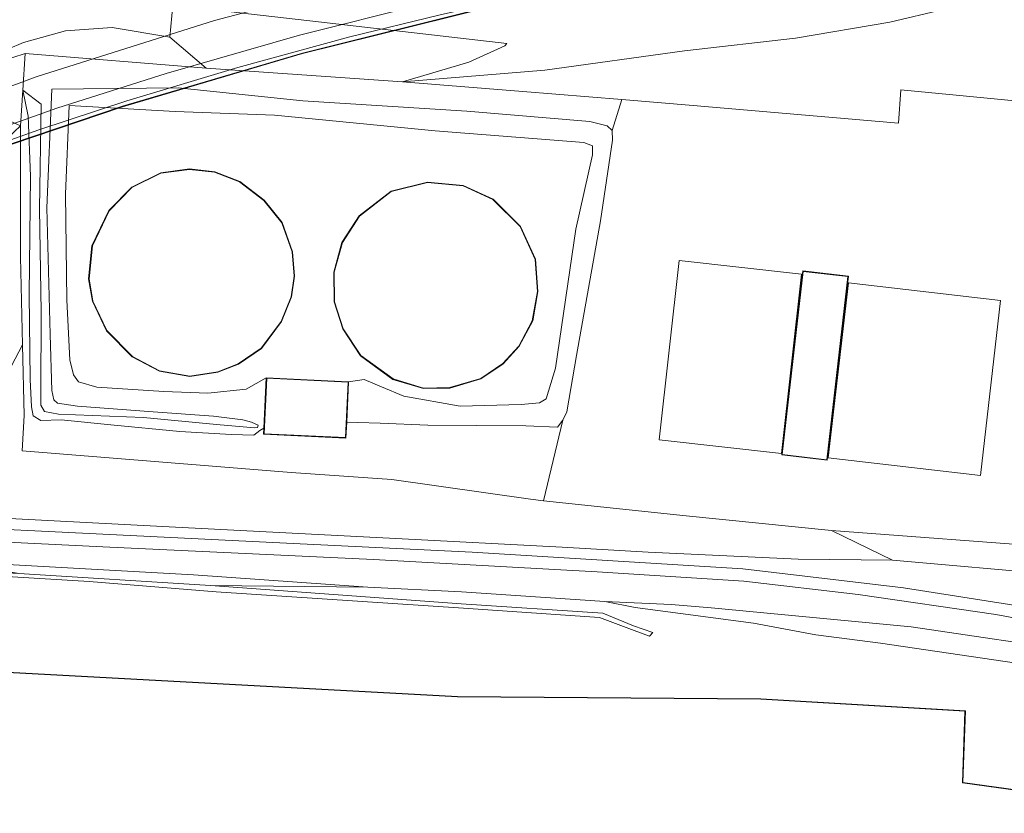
# Model space of a CAD drawing. Extents: x 176032 to 190000, y 318229 to 352878.
# Tile 4 of 184: x 176547 to 176664, y 318828 to 318922. Entities that reach past the tile are written whole.
import ezdxf

# ---------------------------------------------------------------- set-up
doc = ezdxf.new("R2010")
doc.units = 0
for name, color, linetype, lineweight in [('af-b2-rasterhekwerk', 253, 'hekwerk', 18), ('af-b5-muur', 6, 'muur', 18), ('af-bs-doorgang', 253, 'Continuous', 18), ('af-bs-haagraster', 253, 'haag', 18), ('af-bs-rasterhekwerk', 253, 'hekwerk', 18), ('bp-b5-bomenstruiken', 253, 'Continuous', 18), ('bp-b5-grasland', 253, 'Continuous', 18), ('gr-b2-geleiderail', 253, 'geleiderail', 18), ('gw-bs-kruinlijn', 253, 'Continuous', 18), ('gw-bs-teenlijn', 253, 'Continuous', 18), ('kd-bs-dakrand', 6, 'Continuous', 18), ('kd-bs-maaiveldlijn', 6, 'Continuous', 18), ('kw-b7-brug', 253, 'Continuous', 18), ('og-b2-terreinafscheiding', 7, 'Continuous', 18), ('og-b5-bebouwing', 6, 'Continuous', 18), ('og-b5-grond_ingericht', 253, 'Continuous', 18), ('og-b5-spoor', 253, 'Continuous', 18), ('og-bs-maaiveld', 253, 'Continuous', 18), ('og-bs-spoor', 253, 'Continuous', 18), ('og-bs-terreinafscheiding', 7, 'Continuous', 18), ('vh-b5-verh_soort', 253, 'Continuous', 18), ('vh-b7-verh_soort', 253, 'Continuous', 18)]:
    doc.layers.add(name, color=color, linetype=linetype, lineweight=lineweight)
doc.layers.add('viewports', color=7, linetype='Continuous')
doc.linetypes.add('geleiderail', pattern='A,2,-1,[175,RTW.shx,S=0.5,R=0,X=0,Y=0],-1', length=4)
doc.linetypes.add('haag', pattern='A,7,-1.5,[1,RTW.shx,S=0.75,R=45,X=0,Y=0],-1.5', length=10)
doc.linetypes.add('hekwerk', pattern='A,7,-1.5,[1,RTW.shx,S=0.75,R=0,X=0,Y=0],-1.5', length=10)
doc.linetypes.add('muur', pattern='A,8,-1,[6,RTW.shx,S=0.75,R=90,X=0,Y=0],-1', length=10)

# ---------------------------------------------------------------- blocks, each defined once
blk = doc.blocks.new('x-ref dtb totaal grijs')
at = {"layer": 'af-b2-rasterhekwerk'}
blk.add_polyline3d([(176717.635, 318938.307, 56.868), (176697.415, 318936.933, 56.952), (176678.282, 318935.438, 57.005), (176664.628, 318934.182, 57.013), (176650.978, 318932.571, 57.027), (176631.937, 318929.885, 57.027), (176621.115, 318928.014, 57.07), (176607.618, 318925.356, 57.092), (176596.858, 318922.926, 57.092), (176586.18, 318920.305, 57.136), (176572.9, 318916.693, 57.157), (176559.773, 318912.737, 57.227), (176549.337, 318909.288, 57.262), (176536.385, 318904.679, 57.288), (176526.111, 318900.702, 57.297), (176518.496, 318897.572, 57.336), (176508.389, 318893.197, 57.353), (176498.385, 318888.618, 57.41), (176490.985, 318884.994, 57.427), (176481.158, 318880.015, 57.493), (176473.89, 318876.155, 57.523), (176464.234, 318870.806, 57.532), (176454.816, 318865.17, 57.593)], dxfattribs=at)
at = {"layer": 'af-b5-muur'}
blk.add_polyline3d([(176535.021, 318857.421, 49.439), (176547.001, 318856.736, 49.751), (176569.685, 318855.337, 49.957), (176599.324, 318853.162, 49.486), (176616.123, 318852.052, 49.512), (176619.762, 318850.554, 49.459), (176622.03, 318849.758, 48.37), (176621.65, 318849.323, 48.33), (176619.84, 318849.989, 48.23), (176615.7, 318851.534, 48.31), (176599.632, 318852.637, 48.237), (176570.354, 318854.583, 48.41), (176555.29, 318855.8, 48.39), (176540.986, 318856.671, 48.217), (176528.593, 318857.778, 48.197), (176528.622, 318858.55, 48.204)], close=True, dxfattribs=at)
at = {"layer": 'af-bs-doorgang'}
blk.add_polyline3d([(176547.616, 318875.438, 47.966), (176547.378, 318871.274, 47.891)], dxfattribs=at)
at = {"layer": 'af-bs-haagraster'}
for points in [[(176591.127, 318867.86, 47.77), (176607.543, 318865.528, 48.087), (176609.071, 318865.367, 48.106), (176625.989, 318863.577, 48.312)], [(176625.989, 318863.577, 48.312), (176643.174, 318861.816, 48.19)], [(176643.174, 318861.816, 48.19), (176670.524, 318859.791, 48.089), (176709.28, 318854.685, 48)]]:
    blk.add_polyline3d(points, dxfattribs=at)
at = {"layer": 'af-bs-rasterhekwerk'}
for points in [[(176592.393, 318914.994, 48.237), (176569.168, 318916.604, 48.307), (176547.724, 318918.329, 48.395), (176544.83, 318917.4, 48.402)], [(176547.437, 318913.975, 48.148), (176547.724, 318918.329, 48.395)], [(176592.393, 318914.994, 48.237), (176606.658, 318913.816, 48.106), (176618.37, 318912.868, 48.128), (176626.826, 318912.184, 48.143), (176651.104, 318910.102, 48.209), (176651.397, 318914.038, 48.148), (176666.945, 318912.532, 48.246), (176666.38, 318906.67, 48.274), (176675.173, 318905.868, 48.246), (176686.343, 318904.8, 48)], [(176547.437, 318913.975, 48.148), (176547.165, 318909.76, 47.756)], [(176547.165, 318909.76, 47.756), (176547.196, 318894.265, 47.597), (176547.429, 318883.813, 47.802), (176547.616, 318875.438, 47.966)], [(176547.378, 318871.274, 47.891), (176562.561, 318870.062, 47.7), (176579.205, 318868.715, 47.756), (176591.127, 318867.86, 47.77)], [(176588.286, 318855.125, 49.887), (176567.669, 318856.565, 49.94), (176546.361, 318857.783, 49.887), (176537.535, 318858.478, 49.694)], [(176616.334, 318853.442, 50.033), (176599.389, 318854.574, 49.88), (176588.286, 318855.125, 49.887)], [(176641.332, 318849.493, 48.711), (176633.953, 318850.862, 50.113), (176619.939, 318852.695, 50.119), (176616.334, 318853.442, 50.033)], [(176641.332, 318849.493, 48.711), (176648.976, 318848.483, 48.795), (176666.429, 318845.927, 48.974), (176687.959, 318841.99, 49.087), (176702.628, 318838.202, 48.617), (176702.533, 318835.052, 48.891), (176736.39, 318828.684, 47.083)]]:
    blk.add_polyline3d(points, dxfattribs=at)
at = {"layer": 'bp-b5-bomenstruiken'}
for points in [[(176547.429, 318883.813, 47.802), (176543.443, 318876.302, 50.472), (176543.546, 318884.093, 49.939), (176543.29, 318895.873, 49.766), (176542.403, 318899.056, 49.826), (176541.126, 318900.76, 49.733), (176543.304, 318905.52, 48.956), (176545.692, 318908.336, 48.093), (176547.165, 318909.76, 47.756), (176547.196, 318894.265, 47.597)], [(176709.28, 318854.685, 48), (176721.123, 318852.93, 48), (176731.424, 318850.298, 47.296), (176737.989, 318846.815, 47), (176739.902, 318846.182, 46.937), (176740.11, 318844.957, 46.965), (176735.429, 318840.532, 51.057), (176733.869, 318842.707, 51.031), (176731.747, 318844.367, 50.991), (176728.843, 318846.011, 50.939), (176710.567, 318850.1, 50.665), (176690.399, 318854.145, 50.499), (176670.101, 318856.586, 50.49), (176650.387, 318858.311, 50.407), (176643.174, 318861.816, 48.19), (176670.524, 318859.791, 48.089)]]:
    blk.add_polyline3d(points, close=True, dxfattribs=at)
at = {"layer": 'bp-b5-grasland'}
for points in [[(176543.793, 318918.053, 48.404), (176547.547, 318919.642, 48.412), (176552.494, 318921.027, 48.415), (176558.038, 318921.427, 48.41), (176564.837, 318920.27, 48.366), (176569.168, 318916.604, 48.307), (176547.724, 318918.329, 48.395), (176544.83, 318917.4, 48.402)], [(176543.443, 318876.302, 50.472), (176547.429, 318883.813, 47.802), (176547.616, 318875.438, 47.966), (176547.378, 318871.274, 47.891), (176562.561, 318870.062, 47.7), (176579.205, 318868.715, 47.756), (176591.127, 318867.86, 47.77), (176607.543, 318865.528, 48.087), (176609.071, 318865.367, 48.106), (176625.989, 318863.577, 48.312), (176643.174, 318861.816, 48.19), (176650.387, 318858.311, 50.407), (176639.247, 318858.452, 50.562), (176621.489, 318859.267, 50.372), (176611.3, 318859.847, 50.182), (176591.617, 318860.9, 50.043), (176564.763, 318862.285, 49.784), (176545.894, 318863.27, 49.67)], [(176545.508, 318910.499, 48.059), (176547.165, 318909.76, 47.756), (176545.692, 318908.336, 48.093)]]:
    blk.add_polyline3d(points, dxfattribs=at)
for points in [[(176547.437, 318913.975, 48.148), (176547.165, 318909.76, 47.756), (176545.508, 318910.499, 48.059), (176544.177, 318910.972, 48.085), (176540.937, 318910.692, 48.118), (176532.809, 318908.143, 48.185), (176522.185, 318904.513, 48.218), (176510.903, 318899.803, 48.384), (176526.284, 318907.674, 48.357), (176530.863, 318910.666, 48.333), (176541.946, 318916.084, 48.4), (176544.83, 318917.4, 48.402), (176547.724, 318918.329, 48.395)], [(176580.597, 318912.713, 48.358), (176565.824, 318914.287, 48.535), (176550.887, 318914.122, 48.198), (176550.295, 318900.042, 48.541), (176550.671, 318885.07, 48.489), (176550.901, 318878.428, 48.526), (176551.122, 318877.319, 48.526), (176551.558, 318876.936, 48.526), (176553.913, 318876.573, 48.466), (176562.888, 318875.878, 48.405), (176570.008, 318875.359, 48.358), (176573.516, 318874.926, 48.358), (176574.538, 318874.666, 48.321), (176575.319, 318874.318, 48.321), (176575.227, 318874.053, 48.321), (176574.882, 318873.991, 48.321), (176570.368, 318874.389, 48.358), (176561.737, 318875.216, 48.475), (176551.683, 318875.619, 48.568), (176550.027, 318875.947, 48.568), (176549.578, 318876.668, 48.568), (176549.597, 318878.059, 48.568), (176549.606, 318887.755, 48.442), (176549.417, 318899.95, 48.586), (176549.631, 318912.35, 48.343), (176547.437, 318913.975, 48.148), (176547.724, 318918.329, 48.395), (176569.168, 318916.604, 48.307), (176592.393, 318914.994, 48.237), (176606.658, 318913.816, 48.106), (176618.37, 318912.868, 48.128), (176617.233, 318909.219, 48.242), (176616.622, 318909.759, 48.242), (176614.58, 318910.269, 48.237), (176599.997, 318911.506, 48.256)], [(176548.216, 318889.772, 47.597), (176548.329, 318879.717, 47.583), (176548.5, 318876.489, 47.653), (176548.693, 318875.409, 47.691), (176549.571, 318874.853, 47.77), (176551.979, 318874.951, 47.817), (176557.858, 318874.365, 47.761), (176566.039, 318873.577, 47.789), (176572.1, 318873.189, 47.733), (176574.819, 318873.136, 47.733), (176575.491, 318873.683, 47.733), (176575.99, 318873.954, 47), (176575.956, 318873.24, 47), (176585.705, 318872.778, 47), (176585.795, 318874.68, 47), (176587.129, 318874.627, 48.246), (176589.736, 318874.566, 48.185), (176595.392, 318874.295, 48.237), (176606.996, 318874.224, 48.279), (176610.757, 318874.056, 48.293), (176611.394, 318874.899, 48.293), (176609.071, 318865.367, 48.106), (176607.543, 318865.528, 48.087), (176591.127, 318867.86, 47.77), (176579.205, 318868.715, 47.756), (176562.561, 318870.062, 47.7), (176547.378, 318871.274, 47.891), (176547.616, 318875.438, 47.966), (176547.429, 318883.813, 47.802), (176547.196, 318894.265, 47.597), (176547.165, 318909.76, 47.756), (176547.437, 318913.975, 48.148), (176548.096, 318910.927, 47.969), (176548.379, 318903.803, 47.776)], [(176617.233, 318909.219, 48.242), (176617.274, 318908.083, 48.242), (176615.835, 318898.508, 48.34), (176613.016, 318882.565, 48.302), (176611.868, 318875.906, 48.293), (176611.394, 318874.899, 48.293), (176610.757, 318874.056, 48.293), (176606.996, 318874.224, 48.279), (176595.392, 318874.295, 48.237), (176589.736, 318874.566, 48.185), (176587.129, 318874.627, 48.246), (176585.795, 318874.68, 47), (176586.022, 318879.462, 47), (176587.874, 318879.717, 46.864), (176589.925, 318878.869, 46.813), (176592.575, 318877.748, 46.799), (176599.226, 318876.561, 46.794), (176606.456, 318876.776, 46.762), (176608.636, 318876.943, 46.762), (176609.397, 318877.433, 46.762), (176610.499, 318881.043, 46.762), (176612.907, 318897.518, 46.827), (176614.871, 318906.347, 46.869), (176614.897, 318907.385, 46.869), (176613.875, 318907.8, 46.869), (176596.285, 318909.16, 46.944), (176577.231, 318911.024, 47.322), (176565.506, 318911.479, 47.113), (176552.936, 318912.162, 47.215), (176552.503, 318901.659, 47.027), (176552.664, 318889.1, 46.911), (176553.035, 318882.049, 46.888), (176553.46, 318880.258, 46.888), (176554.061, 318879.443, 46.888), (176556.209, 318878.798, 46.888), (176564.131, 318878.316, 46.93), (176569.367, 318878.104, 46.925), (176573.874, 318878.588, 47), (176576.273, 318879.924, 47), (176575.99, 318873.954, 47), (176575.491, 318873.683, 47.733), (176574.819, 318873.136, 47.733), (176572.1, 318873.189, 47.733), (176566.039, 318873.577, 47.789), (176557.858, 318874.365, 47.761), (176551.979, 318874.951, 47.817), (176549.571, 318874.853, 47.77), (176548.693, 318875.409, 47.691), (176548.5, 318876.489, 47.653), (176548.329, 318879.717, 47.583), (176548.216, 318889.772, 47.597), (176548.379, 318903.803, 47.776), (176548.096, 318910.927, 47.969), (176547.437, 318913.975, 48.148), (176549.631, 318912.35, 48.343), (176549.417, 318899.95, 48.586), (176549.606, 318887.755, 48.442), (176549.597, 318878.059, 48.568), (176549.578, 318876.668, 48.568), (176550.027, 318875.947, 48.568), (176551.683, 318875.619, 48.568), (176561.737, 318875.216, 48.475), (176570.368, 318874.389, 48.358), (176574.882, 318873.991, 48.321), (176575.227, 318874.053, 48.321), (176575.319, 318874.318, 48.321), (176574.538, 318874.666, 48.321), (176573.516, 318874.926, 48.358), (176570.008, 318875.359, 48.358), (176562.888, 318875.878, 48.405), (176553.913, 318876.573, 48.466), (176551.558, 318876.936, 48.526), (176551.122, 318877.319, 48.526), (176550.901, 318878.428, 48.526), (176550.671, 318885.07, 48.489), (176550.295, 318900.042, 48.541), (176550.887, 318914.122, 48.198), (176565.824, 318914.287, 48.535), (176580.597, 318912.713, 48.358), (176599.997, 318911.506, 48.256), (176614.58, 318910.269, 48.237), (176616.622, 318909.759, 48.242)], [(176614.871, 318906.347, 46.869), (176612.907, 318897.518, 46.827), (176610.499, 318881.043, 46.762), (176609.397, 318877.433, 46.762), (176608.636, 318876.943, 46.762), (176606.456, 318876.776, 46.762), (176599.226, 318876.561, 46.794), (176592.575, 318877.748, 46.799), (176589.925, 318878.869, 46.813), (176587.874, 318879.717, 46.864), (176586.022, 318879.462, 47), (176576.273, 318879.924, 47), (176573.874, 318878.588, 47), (176569.367, 318878.104, 46.925), (176564.131, 318878.316, 46.93), (176556.209, 318878.798, 46.888), (176554.061, 318879.443, 46.888), (176553.46, 318880.258, 46.888), (176553.035, 318882.049, 46.888), (176552.664, 318889.1, 46.911), (176552.503, 318901.659, 47.027), (176552.936, 318912.162, 47.215), (176565.506, 318911.479, 47.113), (176577.231, 318911.024, 47.322), (176596.285, 318909.16, 46.944), (176613.875, 318907.8, 46.869), (176614.897, 318907.385, 46.869)], [(176563.628, 318880.696, 47), (176567.227, 318880.067, 47), (176570.537, 318880.588, 47), (176572.971, 318881.533, 47), (176575.711, 318883.401, 47), (176578.092, 318886.573, 47), (176579.272, 318889.514, 47), (176579.611, 318891.95, 47), (176579.374, 318894.852, 47), (176578.147, 318898.314, 47), (176576.022, 318900.95, 47), (176573.135, 318903.159, 47), (176570.166, 318904.316, 47), (176567.167, 318904.655, 47), (176563.793, 318904.193, 47), (176560.341, 318902.496, 47), (176557.629, 318899.727, 47), (176555.635, 318895.551, 47), (176555.243, 318891.635, 47), (176555.708, 318888.981, 47), (176557.369, 318885.497, 47), (176560.388, 318882.396, 47)], [(176587.443, 318882.543, 47), (176591.266, 318879.738, 47), (176594.894, 318878.662, 47), (176598.006, 318878.712, 47), (176601.691, 318879.8, 47), (176604.323, 318881.558, 47), (176606.204, 318883.653, 47), (176607.809, 318886.654, 47), (176608.431, 318890.155, 47), (176608.15, 318893.966, 47), (176606.359, 318897.861, 47), (176603.122, 318901.065, 47), (176599.593, 318902.708, 47), (176595.351, 318903.09, 47), (176591.051, 318902.023, 47), (176587.252, 318899.111, 47), (176585.233, 318895.958, 47), (176584.276, 318892.44, 47), (176584.298, 318888.93, 47), (176585.329, 318885.718, 47)], [(176588.286, 318855.125, 49.887), (176569.685, 318855.337, 49.957), (176547.001, 318856.736, 49.751), (176537.535, 318858.478, 49.694), (176546.361, 318857.783, 49.887), (176567.669, 318856.565, 49.94)], [(176624.209, 318853.062, 50.141), (176628.92, 318852.661, 50.185), (176652.603, 318850.427, 50.381), (176673.399, 318847.329, 50.678), (176696.55, 318842.494, 50.983), (176723.896, 318834.377, 51.205), (176739.805, 318828.477, 51.314), (176740.815, 318828.582, 51.314), (176741.316, 318828.978, 51.316), (176743.522, 318827.193, 47.035), (176736.39, 318828.684, 47.083), (176702.533, 318835.052, 48.891), (176702.628, 318838.202, 48.617), (176687.959, 318841.99, 49.087), (176666.429, 318845.927, 48.974), (176648.976, 318848.483, 48.795), (176641.332, 318849.493, 48.711), (176633.953, 318850.862, 50.113), (176619.939, 318852.695, 50.119), (176616.334, 318853.442, 50.033)]]:
    blk.add_polyline3d(points, close=True, dxfattribs=at)
at = {"layer": 'gr-b2-geleiderail'}
blk.add_polyline3d([(176809.081, 318948.506, 57.677), (176791.128, 318947.67, 57.849), (176767.78, 318946.558, 57.958), (176736.489, 318945.106, 58.001), (176712.331, 318943.878, 58.311), (176680.197, 318941.651, 57.906), (176660.908, 318939.825, 58.182), (176633.983, 318936.316, 58.02), (176615.12, 318933.012, 58.178), (176593.9, 318928.535, 58.125), (176570.154, 318922.256, 58.168), (176549.029, 318915.59, 58.325), (176520.65, 318905.046, 58.359), (176494.108, 318893.16, 58.63), (176471.103, 318881.513, 58.626), (176451.155, 318869.973, 58.95)], dxfattribs=at)
at = {"layer": 'gw-bs-kruinlijn'}
for points in [[(176547.437, 318913.975, 48.148), (176549.631, 318912.35, 48.343), (176549.417, 318899.95, 48.586), (176549.606, 318887.755, 48.442), (176549.597, 318878.059, 48.568), (176549.578, 318876.668, 48.568), (176550.027, 318875.947, 48.568), (176551.683, 318875.619, 48.568), (176561.737, 318875.216, 48.475), (176570.368, 318874.389, 48.358), (176574.882, 318873.991, 48.321), (176575.227, 318874.053, 48.321), (176575.319, 318874.318, 48.321), (176574.538, 318874.666, 48.321), (176573.516, 318874.926, 48.358), (176570.008, 318875.359, 48.358), (176562.888, 318875.878, 48.405), (176553.913, 318876.573, 48.466), (176551.558, 318876.936, 48.526), (176551.122, 318877.319, 48.526), (176550.901, 318878.428, 48.526), (176550.671, 318885.07, 48.489), (176550.295, 318900.042, 48.541), (176550.887, 318914.122, 48.198), (176565.824, 318914.287, 48.535), (176580.597, 318912.713, 48.358), (176599.997, 318911.506, 48.256), (176614.58, 318910.269, 48.237), (176616.622, 318909.759, 48.242), (176617.233, 318909.219, 48.242), (176617.274, 318908.083, 48.242), (176615.835, 318898.508, 48.34), (176613.016, 318882.565, 48.302), (176611.868, 318875.906, 48.293), (176611.394, 318874.899, 48.293), (176610.757, 318874.056, 48.293), (176606.996, 318874.224, 48.279), (176595.392, 318874.295, 48.237), (176589.736, 318874.566, 48.185), (176587.129, 318874.627, 48.246), (176585.795, 318874.68, 47)], [(176545.894, 318863.27, 49.67), (176564.763, 318862.285, 49.784), (176591.617, 318860.9, 50.043), (176611.3, 318859.847, 50.182), (176621.489, 318859.267, 50.372), (176639.247, 318858.452, 50.562), (176650.387, 318858.311, 50.407)], [(176743.528, 318836.598, 51.392), (176738.338, 318838.422, 51.362), (176736.073, 318839.801, 51.262), (176735.429, 318840.532, 51.057), (176733.869, 318842.707, 51.031), (176731.747, 318844.367, 50.991), (176728.843, 318846.011, 50.939), (176710.567, 318850.1, 50.665), (176690.399, 318854.145, 50.499), (176670.101, 318856.586, 50.49), (176650.387, 318858.311, 50.407)], [(176588.286, 318855.125, 49.887), (176569.685, 318855.337, 49.957)], [(176624.209, 318853.062, 50.141), (176616.334, 318853.442, 50.033)], [(176741.316, 318828.978, 51.316), (176740.815, 318828.582, 51.314), (176739.805, 318828.477, 51.314), (176723.896, 318834.377, 51.205), (176696.55, 318842.494, 50.983), (176673.399, 318847.329, 50.678), (176652.603, 318850.427, 50.381), (176628.92, 318852.661, 50.185), (176624.209, 318853.062, 50.141)]]:
    blk.add_polyline3d(points, dxfattribs=at)
at = {"layer": 'gw-bs-teenlijn'}
for points in [[(176548.216, 318889.772, 47.597), (176548.379, 318903.803, 47.776), (176548.096, 318910.927, 47.969), (176547.437, 318913.975, 48.148)], [(176576.273, 318879.924, 47), (176573.874, 318878.588, 47), (176569.367, 318878.104, 46.925), (176564.131, 318878.316, 46.93), (176556.209, 318878.798, 46.888), (176554.061, 318879.443, 46.888), (176553.46, 318880.258, 46.888), (176553.035, 318882.049, 46.888), (176552.664, 318889.1, 46.911), (176552.503, 318901.659, 47.027), (176552.936, 318912.162, 47.215), (176565.506, 318911.479, 47.113), (176577.231, 318911.024, 47.322), (176596.285, 318909.16, 46.944), (176613.875, 318907.8, 46.869), (176614.897, 318907.385, 46.869), (176614.871, 318906.347, 46.869), (176612.907, 318897.518, 46.827), (176610.499, 318881.043, 46.762), (176609.397, 318877.433, 46.762), (176608.636, 318876.943, 46.762), (176606.456, 318876.776, 46.762), (176599.226, 318876.561, 46.794), (176592.575, 318877.748, 46.799), (176589.925, 318878.869, 46.813), (176587.874, 318879.717, 46.864), (176586.022, 318879.462, 47)], [(176510.903, 318899.803, 48.384), (176522.185, 318904.513, 48.218), (176532.809, 318908.143, 48.185), (176540.937, 318910.692, 48.118), (176544.177, 318910.972, 48.085), (176545.508, 318910.499, 48.059), (176547.165, 318909.76, 47.756)], [(176548.216, 318889.772, 47.597), (176548.329, 318879.717, 47.583), (176548.5, 318876.489, 47.653), (176548.693, 318875.409, 47.691), (176549.571, 318874.853, 47.77), (176551.979, 318874.951, 47.817), (176557.858, 318874.365, 47.761), (176566.039, 318873.577, 47.789), (176572.1, 318873.189, 47.733), (176574.819, 318873.136, 47.733), (176575.491, 318873.683, 47.733), (176575.99, 318873.954, 47)]]:
    blk.add_polyline3d(points, dxfattribs=at)
at = {"layer": 'kd-bs-dakrand'}
for points in [[(176555.293, 318891.637, 58.068), (176555.684, 318895.537, 58.12), (176557.671, 318899.698, 58.229), (176560.371, 318902.455, 58.36), (176563.808, 318904.145, 58.408), (176567.168, 318904.605, 58.425), (176570.154, 318904.267, 58.238), (176573.11, 318903.115, 58.168), (176575.987, 318900.914, 58.09), (176578.103, 318898.289, 58.02), (176579.325, 318894.841, 58.016), (176579.561, 318891.951, 58.02), (176579.223, 318889.527, 58.016), (176578.048, 318886.598, 58.024), (176575.676, 318883.438, 58.024), (176572.948, 318881.578, 58.077), (176570.524, 318880.637, 58.133), (176567.227, 318880.118, 58.133), (176563.644, 318880.744, 58.133), (176560.418, 318882.437, 58.085), (176557.411, 318885.526, 58.072), (176555.756, 318888.996, 58.099), (176555.293, 318891.637, 58.068)], [(176584.326, 318892.433, 58.112), (176585.279, 318895.937, 58.116), (176587.289, 318899.077, 58.216), (176591.073, 318901.977, 58.268), (176595.355, 318903.039, 58.099), (176599.58, 318902.659, 58.046), (176603.093, 318901.023, 57.981), (176606.317, 318897.832, 58.024), (176608.101, 318893.953, 58.042), (176608.381, 318890.158, 58.094), (176607.761, 318886.671, 58.112), (176606.163, 318883.682, 58.081), (176604.29, 318881.596, 58.099), (176601.67, 318879.846, 58.125), (176597.998, 318878.762, 58.129), (176594.901, 318878.712, 58.129), (176591.289, 318879.783, 58.168), (176587.48, 318882.578, 58.177), (176585.374, 318885.74, 58.186), (176584.348, 318888.938, 58.133), (176584.326, 318892.433, 58.112)], [(176637.343, 318870.824, 54.212), (176639.828, 318892.524, 54.229), (176645.13, 318891.916, 54.233), (176642.645, 318870.217, 54.216), (176637.343, 318870.824, 54.212)], [(176585.657, 318872.83, 51.27), (176576.008, 318873.288, 51.292), (176576.321, 318879.872, 51.275), (176585.97, 318879.414, 51.253), (176585.657, 318872.83, 51.27)], [(176471.918, 318750, 63.264), (176477.802, 318855.947, 63.206), (176526.263, 318853.204, 63.201), (176526.089, 318850.439, 63.175), (176532.153, 318850.081, 63.184), (176531.918, 318845.726, 63.197), (176533.91, 318845.634, 60.578), (176598.891, 318842.127, 60.656), (176634.819, 318841.854, 57.38), (176658.978, 318840.433, 57.436), (176658.687, 318831.949, 58.704), (176735.751, 318821.252, 58.325)]]:
    blk.add_polyline3d(points, dxfattribs=at)
at = {"layer": 'kd-bs-maaiveldlijn'}
for points in [[(176555.243, 318891.635, 47), (176555.635, 318895.551, 47), (176557.629, 318899.727, 47), (176560.341, 318902.496, 47), (176563.793, 318904.193, 47), (176567.167, 318904.655, 47), (176570.166, 318904.316, 47), (176573.135, 318903.159, 47), (176576.022, 318900.95, 47), (176578.147, 318898.314, 47), (176579.374, 318894.852, 47), (176579.611, 318891.95, 47), (176579.272, 318889.514, 47), (176578.092, 318886.573, 47), (176575.711, 318883.401, 47), (176572.971, 318881.533, 47), (176570.537, 318880.588, 47), (176567.227, 318880.067, 47), (176563.628, 318880.696, 47), (176560.388, 318882.396, 47), (176557.369, 318885.497, 47), (176555.708, 318888.981, 47), (176555.243, 318891.635, 47)], [(176584.276, 318892.44, 47), (176585.233, 318895.958, 47), (176587.252, 318899.111, 47), (176591.051, 318902.023, 47), (176595.351, 318903.09, 47), (176599.593, 318902.708, 47), (176603.122, 318901.065, 47), (176606.359, 318897.861, 47), (176608.15, 318893.966, 47), (176608.431, 318890.155, 47), (176607.809, 318886.654, 47), (176606.204, 318883.653, 47), (176604.323, 318881.558, 47), (176601.691, 318879.8, 47), (176598.006, 318878.712, 47), (176594.894, 318878.662, 47), (176591.266, 318879.738, 47), (176587.443, 318882.543, 47), (176585.329, 318885.718, 47), (176584.298, 318888.93, 47), (176584.276, 318892.44, 47)], [(176637.288, 318870.78, 48), (176639.784, 318892.579, 48), (176645.185, 318891.96, 48), (176642.689, 318870.162, 48), (176637.288, 318870.78, 48)], [(176585.705, 318872.778, 47), (176575.956, 318873.24, 47), (176575.99, 318873.954, 47), (176576.273, 318879.924, 47), (176586.022, 318879.462, 47), (176585.795, 318874.68, 47), (176585.705, 318872.778, 47)], [(176471.868, 318750, 48), (176477.755, 318856, 48), (176526.316, 318853.251, 48), (176526.142, 318850.486, 48), (176532.206, 318850.128, 48), (176531.971, 318845.778, 48), (176533.911, 318845.684, 48), (176598.892, 318842.177, 48), (176634.821, 318841.904, 48), (176659.03, 318840.48, 48), (176658.738, 318831.992, 48), (176735.418, 318821.349, 47.078)]]:
    blk.add_polyline3d(points, dxfattribs=at)
at = {"layer": 'kw-b7-brug'}
blk.add_polyline3d([(176846.87, 318943.675, 56.461), (176789.432, 318940.983, 56.618), (176717.617, 318937.761, 56.802), (176717.567, 318937.758, 56.802), (176694.187, 318936.291, 56.87), (176669.159, 318934.143, 56.922), (176645.791, 318931.392, 56.922), (176625.41, 318928.274, 57.061), (176602.697, 318923.84, 57.075), (176580.576, 318918.319, 57.075), (176559.249, 318912.031, 57.114), (176540.921, 318905.837, 57.362), (176520.418, 318897.844, 57.388), (176501.061, 318889.349, 57.401), (176480.065, 318879.012, 57.471), (176457.007, 318866.004, 57.541), (176434.651, 318851.699, 57.606)], dxfattribs=at)
at = {"layer": 'og-b2-terreinafscheiding'}
for points in [[(176717.549, 318939.755, 56.88), (176717.4, 318939.744, 56.874), (176695.565, 318938.43, 56.896), (176679.085, 318937.158, 56.952), (176661.883, 318935.502, 56.952), (176646.023, 318933.596, 57), (176626.805, 318930.652, 57.013), (176614.382, 318928.423, 57.07), (176594.682, 318924.153, 57.105), (176580.187, 318920.51, 57.166), (176564.442, 318915.97, 57.201), (176551.488, 318911.85, 57.249), (176534.997, 318905.969, 57.314), (176520.447, 318900.183, 57.366), (176504.614, 318893.361, 57.432), (176484.224, 318883.491, 57.545), (176465.531, 318873.407, 57.58), (176452.129, 318865.529, 57.624)], [(176717.664, 318937.813, 56.802), (176694.183, 318936.341, 56.87), (176669.154, 318934.193, 56.922), (176645.784, 318931.442, 56.922), (176625.401, 318928.323, 57.061), (176602.686, 318923.889, 57.075), (176580.563, 318918.367, 57.075), (176559.234, 318912.079, 57.114), (176540.904, 318905.884, 57.362), (176520.399, 318897.89, 57.388), (176501.04, 318889.394, 57.401), (176480.042, 318879.056, 57.471), (176456.981, 318866.047, 57.541), (176434.623, 318851.74, 57.606), (176412.676, 318836.061, 57.676), (176395.828, 318822.952, 57.645), (176379.619, 318809.453, 57.353), (176368.657, 318799.354, 57.053), (176362.14, 318791.74, 56.746)]]:
    blk.add_polyline3d(points, dxfattribs=at)
at = {"layer": 'og-b5-bebouwing'}
for points in [[(176555.243, 318891.635, 47), (176555.635, 318895.551, 47), (176557.629, 318899.727, 47), (176560.341, 318902.496, 47), (176563.793, 318904.193, 47), (176567.167, 318904.655, 47), (176570.166, 318904.316, 47), (176573.135, 318903.159, 47), (176576.022, 318900.95, 47), (176578.147, 318898.314, 47), (176579.374, 318894.852, 47), (176579.611, 318891.95, 47), (176579.272, 318889.514, 47), (176578.092, 318886.573, 47), (176575.711, 318883.401, 47), (176572.971, 318881.533, 47), (176570.537, 318880.588, 47), (176567.227, 318880.067, 47), (176563.628, 318880.696, 47), (176560.388, 318882.396, 47), (176557.369, 318885.497, 47), (176555.708, 318888.981, 47)], [(176584.276, 318892.44, 47), (176585.233, 318895.958, 47), (176587.252, 318899.111, 47), (176591.051, 318902.023, 47), (176595.351, 318903.09, 47), (176599.593, 318902.708, 47), (176603.122, 318901.065, 47), (176606.359, 318897.861, 47), (176608.15, 318893.966, 47), (176608.431, 318890.155, 47), (176607.809, 318886.654, 47), (176606.204, 318883.653, 47), (176604.323, 318881.558, 47), (176601.691, 318879.8, 47), (176598.006, 318878.712, 47), (176594.894, 318878.662, 47), (176591.266, 318879.738, 47), (176587.443, 318882.543, 47), (176585.329, 318885.718, 47), (176584.298, 318888.93, 47)], [(176637.272, 318870.946, 48), (176622.768, 318872.561, 48), (176625.135, 318893.82, 48), (176639.638, 318892.205, 48)], [(176637.288, 318870.78, 48), (176639.784, 318892.579, 48), (176645.185, 318891.96, 48), (176642.689, 318870.162, 48)], [(176642.801, 318870.429, 48), (176645.186, 318891.163, 48), (176663.196, 318889.091, 48), (176660.811, 318868.357, 48)], [(176576.273, 318879.924, 47), (176586.022, 318879.462, 47), (176585.795, 318874.68, 47), (176585.705, 318872.778, 47), (176575.956, 318873.24, 47), (176575.99, 318873.954, 47)]]:
    blk.add_polyline3d(points, close=True, dxfattribs=at)
blk.add_polyline3d([(176735.771, 318750, 48), (176471.868, 318750, 48), (176477.755, 318856, 48), (176526.316, 318853.251, 48), (176526.142, 318850.486, 48), (176532.206, 318850.128, 48), (176531.971, 318845.778, 48), (176533.911, 318845.684, 48), (176598.892, 318842.177, 48), (176634.821, 318841.904, 48), (176659.03, 318840.48, 48), (176658.738, 318831.992, 48), (176735.418, 318821.349, 47.078)], dxfattribs=at)
at = {"layer": 'og-b5-grond_ingericht'}
for points in [[(176670.524, 318859.791, 48.089), (176643.174, 318861.816, 48.19), (176625.989, 318863.577, 48.312), (176609.071, 318865.367, 48.106), (176611.394, 318874.899, 48.293), (176611.868, 318875.906, 48.293), (176613.016, 318882.565, 48.302), (176615.835, 318898.508, 48.34), (176617.274, 318908.083, 48.242), (176617.233, 318909.219, 48.242), (176618.37, 318912.868, 48.128), (176626.826, 318912.184, 48.143), (176651.104, 318910.102, 48.209), (176651.397, 318914.038, 48.148), (176666.945, 318912.532, 48.246)], [(176540.986, 318856.671, 48.217), (176555.29, 318855.8, 48.39), (176570.354, 318854.583, 48.41), (176599.632, 318852.637, 48.237), (176615.7, 318851.534, 48.31), (176619.84, 318849.989, 48.23), (176621.65, 318849.323, 48.33), (176622.03, 318849.758, 48.37), (176619.762, 318850.554, 49.459), (176616.123, 318852.052, 49.512), (176599.324, 318853.162, 49.486), (176569.685, 318855.337, 49.957), (176588.286, 318855.125, 49.887), (176599.389, 318854.574, 49.88), (176616.334, 318853.442, 50.033), (176619.939, 318852.695, 50.119), (176633.953, 318850.862, 50.113), (176641.332, 318849.493, 48.711), (176648.976, 318848.483, 48.795), (176666.429, 318845.927, 48.974)], [(176735.418, 318821.349, 47.078), (176658.738, 318831.992, 48), (176659.03, 318840.48, 48), (176634.821, 318841.904, 48), (176598.892, 318842.177, 48), (176533.911, 318845.684, 48), (176531.971, 318845.778, 48), (176532.206, 318850.128, 48), (176526.142, 318850.486, 48), (176526.316, 318853.251, 48), (176477.755, 318856, 48), (176471.868, 318750, 48), (176462.355, 318750, 48.396), (176459.211, 318757.617, 48.484), (176452.112, 318773.444, 48.52)]]:
    blk.add_polyline3d(points, dxfattribs=at)
for points in [[(176622.768, 318872.561, 48), (176637.272, 318870.946, 48), (176639.638, 318892.205, 48), (176625.135, 318893.82, 48)], [(176639.784, 318892.579, 48), (176637.288, 318870.78, 48), (176642.689, 318870.162, 48), (176645.185, 318891.96, 48)], [(176642.801, 318870.429, 48), (176660.811, 318868.357, 48), (176663.196, 318889.091, 48), (176645.186, 318891.163, 48)]]:
    blk.add_polyline3d(points, close=True, dxfattribs=at)
at = {"layer": 'og-b5-spoor'}
for points in [[(176449.292, 318869.637, 48.789), (176462.003, 318867.919, 48.915), (176480.521, 318866.581, 48.998), (176492.661, 318865.795, 48.969), (176510.976, 318864.994, 49.272), (176528.83, 318863.88, 49.487), (176545.894, 318863.27, 49.67), (176564.763, 318862.285, 49.784), (176591.617, 318860.9, 50.043), (176611.3, 318859.847, 50.182), (176621.489, 318859.267, 50.372), (176639.247, 318858.452, 50.562), (176650.387, 318858.311, 50.407), (176670.101, 318856.586, 50.49)], [(176673.399, 318847.329, 50.678), (176652.603, 318850.427, 50.381), (176628.92, 318852.661, 50.185), (176624.209, 318853.062, 50.141), (176616.334, 318853.442, 50.033), (176599.389, 318854.574, 49.88), (176588.286, 318855.125, 49.887), (176567.669, 318856.565, 49.94), (176546.361, 318857.783, 49.887), (176537.535, 318858.478, 49.694), (176528.418, 318859.322, 49.223), (176486.161, 318862.191, 49.053), (176474.536, 318862.98, 49.006), (176461.56, 318864.273, 48.907), (176448.912, 318865.814, 48.877)]]:
    blk.add_polyline3d(points, dxfattribs=at)
at = {"layer": 'og-bs-maaiveld'}
for points in [[(176637.272, 318870.946, 48), (176622.768, 318872.561, 48), (176625.135, 318893.82, 48), (176639.638, 318892.205, 48), (176637.272, 318870.946, 48)], [(176642.801, 318870.429, 48), (176645.186, 318891.163, 48), (176663.196, 318889.091, 48), (176660.811, 318868.357, 48), (176642.801, 318870.429, 48)], [(176622.03, 318849.758, 48.37), (176621.65, 318849.323, 48.33), (176619.84, 318849.989, 48.23), (176615.7, 318851.534, 48.31), (176599.632, 318852.637, 48.237), (176570.354, 318854.583, 48.41), (176555.29, 318855.8, 48.39), (176540.986, 318856.671, 48.217), (176528.593, 318857.778, 48.197), (176528.622, 318858.55, 48.204)], [(176622.03, 318849.758, 48.37), (176619.762, 318850.554, 49.459), (176616.123, 318852.052, 49.512), (176599.324, 318853.162, 49.486), (176569.685, 318855.337, 49.957), (176547.001, 318856.736, 49.751), (176535.021, 318857.421, 49.439)]]:
    blk.add_polyline3d(points, dxfattribs=at)
at = {"layer": 'og-bs-spoor'}
for points in [[(176402.501, 318878.042, 48.612), (176412.423, 318875.64, 48.717), (176419.622, 318873.883, 48.586), (176438.057, 318870.214, 48.735), (176449.076, 318868.355, 48.789), (176462.095, 318867.05, 48.935), (176484.791, 318864.965, 49.078), (176516.073, 318863.386, 49.418), (176548.859, 318861.79, 49.697), (176580.272, 318860.243, 49.994), (176600.648, 318859.279, 50.198), (176632.683, 318857.311, 50.486), (176651.71, 318855.048, 50.713), (176671.296, 318851.981, 50.869), (176684.964, 318849.065, 51.031), (176704.243, 318844.349, 51.192), (176724.24, 318838.527, 51.384), (176742.483, 318832.655, 51.597)], [(176741.979, 318831.186, 51.567), (176716.833, 318839.235, 51.262), (176701.809, 318843.409, 51.135), (176689.324, 318846.557, 51.044), (176678.146, 318849.001, 50.9), (176662.654, 318851.891, 50.774), (176646.334, 318854.246, 50.634), (176632.821, 318855.851, 50.451), (176615.448, 318856.924, 50.325), (176588.953, 318858.393, 50.05), (176556.912, 318859.887, 49.763), (176527.061, 318861.379, 49.519), (176490.687, 318863.25, 49.222), (176459.603, 318865.847, 49.035), (176448.826, 318866.876, 48.789), (176437.786, 318868.739, 48.735), (176419.298, 318872.419, 48.586), (176412.067, 318874.183, 48.717), (176399.42, 318877.185, 48.708)]]:
    blk.add_polyline3d(points, dxfattribs=at)
at = {"layer": 'og-bs-terreinafscheiding'}
for points in [[(176671.971, 318927.322, 48.306), (176662.808, 318925.094, 48.224), (176650.086, 318922.058, 48.117), (176638.939, 318920.152, 48.205), (176625.8, 318918.644, 48.303), (176609.243, 318916.379, 48.289), (176592.393, 318914.994, 48.237)], [(176569.168, 318916.604, 48.307), (176564.837, 318920.27, 48.366), (176565.213, 318924.081, 48.407), (176582.441, 318922.077, 48.355), (176604.741, 318919.512, 48.325)], [(176412.716, 318886.489, 48.485), (176428.647, 318882.409, 48.489), (176429.024, 318882.105, 48.448), (176445.872, 318879.574, 48.514), (176452.012, 318879.988, 48.507), (176469.471, 318883.249, 48.461), (176475.534, 318884.688, 48.448), (176486.341, 318888.223, 48.446), (176493.204, 318891.391, 48.449), (176503.314, 318896.658, 48.448), (176503.773, 318896.801, 48.445), (176516.108, 318903.433, 48.442), (176528.063, 318909.975, 48.435), (176535.238, 318913.719, 48.405), (176543.793, 318918.053, 48.404), (176547.547, 318919.642, 48.412), (176552.494, 318921.027, 48.415), (176558.038, 318921.427, 48.41), (176564.837, 318920.27, 48.366)], [(176604.741, 318919.512, 48.325), (176604.529, 318919.26, 48.322), (176600.27, 318917.314, 48.258), (176592.393, 318914.994, 48.237)], [(176617.233, 318909.219, 48.242), (176618.37, 318912.868, 48.128)], [(176547.429, 318883.813, 47.802), (176543.443, 318876.302, 50.472), (176541.377, 318878.516, 50.718), (176539.604, 318882.836, 50.778), (176538.646, 318887.21, 50.825), (176539.037, 318890.735, 50.539), (176539.65, 318897.661, 49.928), (176541.126, 318900.76, 49.733), (176543.304, 318905.52, 48.956), (176545.692, 318908.336, 48.093), (176547.165, 318909.76, 47.756)], [(176611.394, 318874.899, 48.293), (176609.071, 318865.367, 48.106)], [(176650.387, 318858.311, 50.407), (176643.174, 318861.816, 48.19)]]:
    blk.add_polyline3d(points, dxfattribs=at)
at = {"layer": 'vh-b5-verh_soort'}
blk.add_polyline3d([(176671.971, 318927.322, 48.306), (176662.808, 318925.094, 48.224), (176650.086, 318922.058, 48.117), (176638.939, 318920.152, 48.205), (176625.8, 318918.644, 48.303), (176609.243, 318916.379, 48.289), (176592.393, 318914.994, 48.237), (176600.27, 318917.314, 48.258), (176604.529, 318919.26, 48.322), (176604.741, 318919.512, 48.325), (176582.441, 318922.077, 48.355), (176565.213, 318924.081, 48.407), (176564.837, 318920.27, 48.366), (176558.038, 318921.427, 48.41), (176552.494, 318921.027, 48.415), (176547.547, 318919.642, 48.412), (176543.793, 318918.053, 48.404)], dxfattribs=at)
for points in [[(176675.173, 318905.868, 48.246), (176666.38, 318906.67, 48.274), (176666.945, 318912.532, 48.246), (176651.397, 318914.038, 48.148), (176651.104, 318910.102, 48.209), (176626.826, 318912.184, 48.143), (176618.37, 318912.868, 48.128), (176606.658, 318913.816, 48.106), (176592.393, 318914.994, 48.237), (176609.243, 318916.379, 48.289), (176625.8, 318918.644, 48.303), (176638.939, 318920.152, 48.205), (176650.086, 318922.058, 48.117), (176662.808, 318925.094, 48.224), (176671.971, 318927.322, 48.306), (176688.292, 318929.791, 48.411), (176688.998, 318930.064, 48.404), (176689.132, 318930.166, 48), (176687.04, 318910.423, 48), (176686.439, 318905.772, 48), (176686.343, 318904.8, 48)], [(176592.393, 318914.994, 48.237), (176569.168, 318916.604, 48.307), (176564.837, 318920.27, 48.366), (176565.213, 318924.081, 48.407), (176582.441, 318922.077, 48.355), (176604.741, 318919.512, 48.325), (176604.529, 318919.26, 48.322), (176600.27, 318917.314, 48.258)]]:
    blk.add_polyline3d(points, close=True, dxfattribs=at)
at = {"layer": 'vh-b7-verh_soort'}
blk.add_polyline3d([(176846.867, 318943.725, 56.461), (176789.429, 318941.033, 56.618), (176717.664, 318937.813, 56.802), (176694.183, 318936.341, 56.87), (176669.154, 318934.193, 56.922), (176645.784, 318931.442, 56.922), (176625.401, 318928.323, 57.061), (176602.686, 318923.889, 57.075), (176580.563, 318918.367, 57.075), (176559.234, 318912.079, 57.114), (176540.904, 318905.884, 57.362), (176520.399, 318897.89, 57.388), (176501.04, 318889.394, 57.401), (176480.042, 318879.056, 57.471), (176456.981, 318866.047, 57.541), (176434.623, 318851.74, 57.606)], dxfattribs=at)

msp = doc.modelspace()

# ---------------------------------------------------------------- block references
at = {"layer": 'viewports'}
msp.add_blockref('x-ref dtb totaal grijs', (0, 0), dxfattribs=at)

doc.saveas('drawing.dxf')
